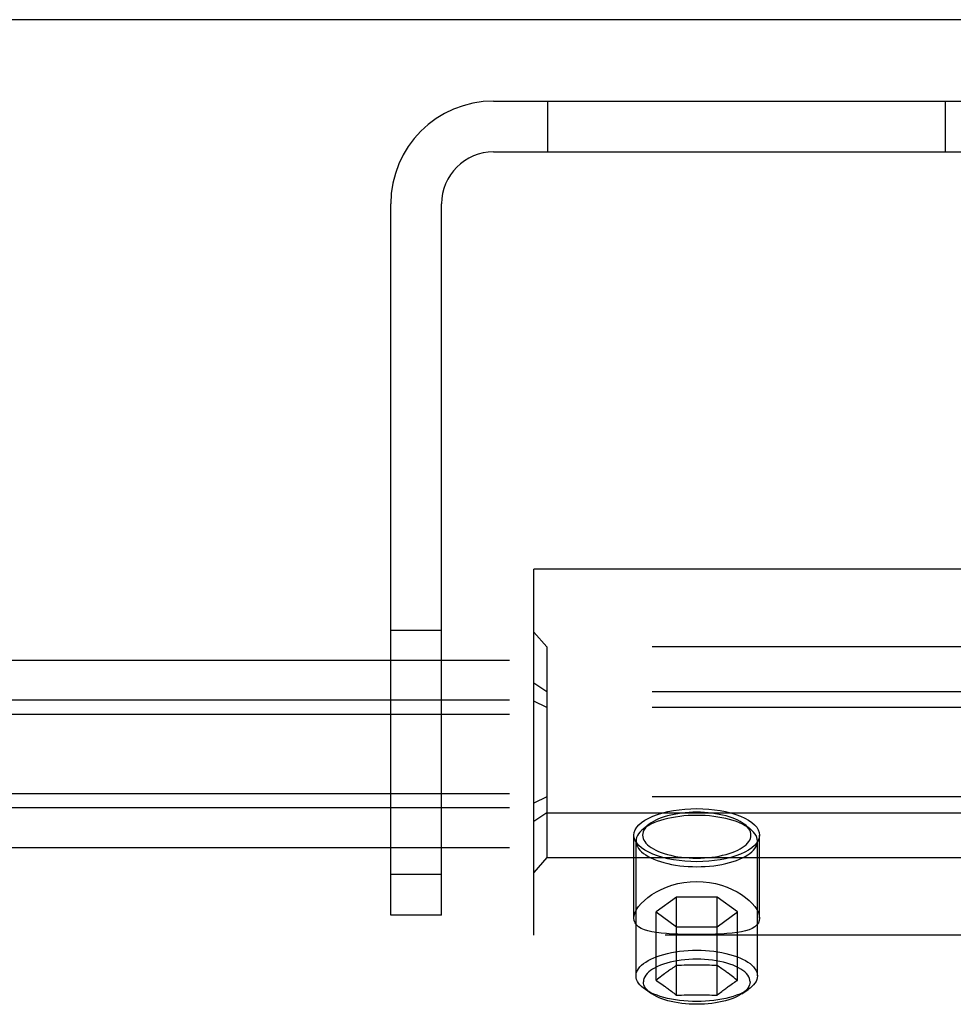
# Model space of a CAD drawing. Header units: inches. Extents: x 0 to 236, y 0 to 153.
# Tile 51 of 99: x 94.06 to 95.49, y 98.23 to 99.74. Entities that reach past the tile are written whole.
import ezdxf

# ---------------------------------------------------------------- set-up
doc = ezdxf.new("R2010")
doc.units = ezdxf.units.IN
doc.header["$LTSCALE"] = 12.986111
doc.header["$MEASUREMENT"] = 0
doc.linetypes.add('HIDDEN', pattern=[0.2, 0.1, -0.1])
doc.layers.get('0').update_dxf_attribs({"linetype": 'CONTINUOUS'})
doc.layers.add('DEFAULT_2', color=8, linetype='HIDDEN')

msp = doc.modelspace()

# ---------------------------------------------------------------- linework, layer by layer
at = {"color": 7, "linetype": 'Continuous'}
msp.add_line((174.8136, 99.7418), (56.9386, 99.7418), dxfattribs=at)
at = {"layer": 'DEFAULT_2', "color": 8, "linetype": 'HIDDEN'}
for p, q in [((94.7841, 99.6168), (96.4681, 99.6168)), ((94.8671, 99.6168), (94.8671, 99.5388)), ((95.4781, 99.5388), (95.4781, 99.6168)), ((94.7841, 99.5388), (96.4681, 99.5388)), ((94.6261, 98.3668), (94.6261, 99.4588)), ((94.7041, 98.3668), (94.7041, 99.4588)), ((94.8461, 98.3358), (94.8461, 98.8978)), ((95.5024, 98.8978), (94.8461, 98.8978)), ((94.6261, 98.8043), (94.7041, 98.8043)), ((94.8661, 98.7784), (94.8461, 98.8014)), ((94.8661, 98.7784), (94.8661, 98.4551)), ((96.3261, 98.7784), (94.8661, 98.7784)), ((136.3641, 98.7577), (56.9711, 98.7577)), ((94.8661, 98.7098), (94.8461, 98.7231)), ((96.3261, 98.7098), (94.8661, 98.7098)), ((136.3641, 98.6967), (56.9711, 98.6967)), ((94.8661, 98.6853), (94.8461, 98.6951)), ((96.3261, 98.6853), (94.8661, 98.6853)), ((136.3641, 98.6749), (56.9711, 98.6749)), ((136.3641, 98.5529), (56.9711, 98.5529)), ((94.8661, 98.5482), (94.8461, 98.5384)), ((96.3261, 98.5482), (94.8661, 98.5482)), ((136.3641, 98.5312), (56.9711, 98.5312)), ((94.8661, 98.5237), (94.8461, 98.5105)), ((94.8661, 98.5237), (96.3261, 98.5237)), ((95.0225, 98.5058), (95.0136, 98.4987)), ((95.1698, 98.5058), (95.1786, 98.4987)), ((94.9996, 98.3621), (94.9996, 98.4894)), ((95.1926, 98.3621), (95.1926, 98.4894)), ((136.3641, 98.4702), (56.9711, 98.4702)), ((95.0029, 98.2733), (95.0029, 98.4804)), ((95.1894, 98.2733), (95.1894, 98.4804)), ((94.8661, 98.4551), (94.8461, 98.4321)), ((94.8661, 98.4551), (96.3261, 98.4551)), ((94.6261, 98.4293), (94.7041, 98.4293)), ((95.065, 98.3944), (95.0338, 98.3716)), ((95.065, 98.2435), (95.065, 98.3944)), ((95.1273, 98.3944), (95.065, 98.3944)), ((95.1273, 98.2435), (95.1273, 98.3944)), ((95.1585, 98.3716), (95.1273, 98.3944)), ((94.7041, 98.3668), (94.6261, 98.3668)), ((95.0338, 98.2664), (95.0338, 98.3716)), ((95.0338, 98.3716), (95.065, 98.3488)), ((95.1273, 98.3488), (95.1585, 98.3716)), ((95.1585, 98.2664), (95.1585, 98.3716)), ((95.065, 98.3488), (95.1273, 98.3488)), ((96.3461, 98.3358), (94.8461, 98.3358)), ((95.0402, 98.2715), (95.038, 98.2698)), ((95.0423, 98.2732), (95.0402, 98.2715)), ((95.0444, 98.2748), (95.0423, 98.2732)), ((95.1468, 98.2756), (95.1445, 98.2773)), ((95.1489, 98.274), (95.1468, 98.2756)), ((95.151, 98.2724), (95.1489, 98.274)), ((95.1531, 98.2707), (95.151, 98.2724)), ((95.0359, 98.2681), (95.0338, 98.2664)), ((95.0338, 98.2664), (95.0348, 98.2657)), ((95.038, 98.2698), (95.0359, 98.2681)), ((95.038, 98.2636), (95.0402, 98.2621)), ((95.0402, 98.2621), (95.0423, 98.2607)), ((95.0423, 98.2607), (95.0444, 98.2592)), ((95.1445, 98.2569), (95.1468, 98.2584)), ((95.1468, 98.2584), (95.1489, 98.2599)), ((95.1489, 98.2599), (95.151, 98.2614)), ((95.1553, 98.269), (95.1531, 98.2707)), ((95.0267, 98.2459), (95.0172, 98.2523)), ((95.1655, 98.2459), (95.1751, 98.2523))]:
    msp.add_line(p, q, dxfattribs=at)
for points in [[(95.0439, 98.5237), (95.0519, 98.5257), (95.0602, 98.5273), (95.0689, 98.5285), (95.0778, 98.5295), (95.0869, 98.53), (95.0961, 98.5302)], [(95.0961, 98.5302), (95.1054, 98.53), (95.1145, 98.5295), (95.1234, 98.5285), (95.1321, 98.5273), (95.1404, 98.5257), (95.1484, 98.5237)], [(94.9996, 98.4894), (95.0001, 98.4935), (95.0015, 98.4975), (95.0039, 98.5015), (95.0072, 98.5053), (95.0114, 98.5089), (95.0164, 98.5124), (95.0223, 98.5157), (95.0288, 98.5186), (95.036, 98.5213), (95.0439, 98.5237)], [(95.0961, 98.5198), (95.0895, 98.5197), (95.0829, 98.5194), (95.0764, 98.5189), (95.07, 98.5182), (95.0637, 98.5173), (95.0575, 98.5162), (95.0515, 98.515), (95.0458, 98.5135), (95.0403, 98.5119), (95.0351, 98.5102), (95.0302, 98.5083), (95.0257, 98.5062), (95.0215, 98.504), (95.0177, 98.5017), (95.0143, 98.4993), (95.0136, 98.4987)], [(95.0961, 98.5246), (95.0902, 98.5245), (95.0844, 98.5243), (95.0785, 98.5238), (95.0728, 98.5232), (95.0671, 98.5224), (95.0616, 98.5214), (95.0563, 98.5203), (95.0512, 98.519), (95.0463, 98.5176), (95.0417, 98.516), (95.0373, 98.5143), (95.0333, 98.5125), (95.0295, 98.5105), (95.0261, 98.5085), (95.0231, 98.5063), (95.0225, 98.5058)], [(95.1698, 98.5058), (95.1692, 98.5063), (95.1661, 98.5085), (95.1627, 98.5105), (95.159, 98.5125), (95.1549, 98.5143), (95.1506, 98.516), (95.146, 98.5176), (95.1411, 98.519), (95.1359, 98.5203), (95.1306, 98.5214), (95.1251, 98.5224), (95.1195, 98.5232), (95.1137, 98.5238), (95.1079, 98.5243), (95.102, 98.5245), (95.0961, 98.5246)], [(95.1786, 98.4987), (95.1779, 98.4993), (95.1745, 98.5017), (95.1707, 98.504), (95.1666, 98.5062), (95.162, 98.5083), (95.1571, 98.5102), (95.1519, 98.5119), (95.1465, 98.5135), (95.1407, 98.515), (95.1348, 98.5162), (95.1286, 98.5173), (95.1223, 98.5182), (95.1158, 98.5189), (95.1093, 98.5194), (95.1027, 98.5197), (95.0961, 98.5198)], [(95.1484, 98.5237), (95.1563, 98.5213), (95.1634, 98.5186), (95.17, 98.5157), (95.1758, 98.5124), (95.1808, 98.5089), (95.185, 98.5053), (95.1883, 98.5015), (95.1907, 98.4975), (95.1921, 98.4935), (95.1926, 98.4894)], [(95.0136, 98.4987), (95.0113, 98.4968), (95.0088, 98.4941), (95.0067, 98.4915), (95.005, 98.4887), (95.0038, 98.486), (95.0031, 98.4832), (95.0029, 98.4804)], [(95.0225, 98.5058), (95.0204, 98.5041), (95.0181, 98.5017), (95.0163, 98.4993), (95.0148, 98.4969), (95.0137, 98.4944), (95.0131, 98.4919), (95.0129, 98.4894), (95.0131, 98.4869), (95.0137, 98.4844), (95.0148, 98.4819), (95.0163, 98.4795), (95.0181, 98.4771), (95.0204, 98.4748), (95.0231, 98.4725), (95.0261, 98.4704), (95.0295, 98.4683), (95.0333, 98.4664), (95.0373, 98.4645), (95.0417, 98.4628), (95.0463, 98.4612), (95.0512, 98.4598), (95.0563, 98.4585), (95.0616, 98.4574), (95.0671, 98.4564), (95.0728, 98.4557), (95.0785, 98.455), (95.0844, 98.4546), (95.0902, 98.4543), (95.0961, 98.4542)], [(95.0961, 98.4542), (95.102, 98.4543), (95.1079, 98.4546), (95.1137, 98.455), (95.1195, 98.4557), (95.1251, 98.4564), (95.1306, 98.4574), (95.1359, 98.4585), (95.1411, 98.4598), (95.146, 98.4612), (95.1506, 98.4628), (95.1549, 98.4645), (95.159, 98.4664), (95.1627, 98.4683), (95.1661, 98.4704), (95.1692, 98.4725), (95.1718, 98.4748), (95.1741, 98.4771), (95.176, 98.4795), (95.1775, 98.4819), (95.1785, 98.4844), (95.1792, 98.4869), (95.1794, 98.4894), (95.1792, 98.4919), (95.1785, 98.4944), (95.1775, 98.4969), (95.176, 98.4993), (95.1741, 98.5017), (95.1718, 98.5041), (95.1698, 98.5058)], [(95.1894, 98.4804), (95.1891, 98.4832), (95.1884, 98.486), (95.1872, 98.4887), (95.1856, 98.4915), (95.1835, 98.4941), (95.1809, 98.4968), (95.1786, 98.4987)], [(95.0439, 98.4551), (95.036, 98.4575), (95.0288, 98.4602), (95.0223, 98.4632), (95.0164, 98.4664), (95.0114, 98.4699), (95.0072, 98.4736), (95.0039, 98.4774), (95.0015, 98.4813), (95.0001, 98.4854), (94.9996, 98.4894)], [(95.1926, 98.4894), (95.1921, 98.4854), (95.1907, 98.4813), (95.1883, 98.4774), (95.185, 98.4736), (95.1808, 98.4699), (95.1758, 98.4664), (95.17, 98.4632), (95.1634, 98.4602), (95.1563, 98.4575), (95.1484, 98.4551)], [(95.0029, 98.4804), (95.0031, 98.4775), (95.0038, 98.4747), (95.005, 98.472), (95.0067, 98.4692), (95.0088, 98.4666), (95.0113, 98.464), (95.0143, 98.4615), (95.0177, 98.459), (95.0215, 98.4567), (95.0257, 98.4545), (95.0302, 98.4525), (95.0351, 98.4506), (95.0403, 98.4488), (95.0458, 98.4472), (95.0515, 98.4458), (95.0575, 98.4445), (95.0637, 98.4434), (95.07, 98.4425), (95.0764, 98.4418), (95.0829, 98.4413), (95.0895, 98.4411), (95.0961, 98.441)], [(95.0961, 98.441), (95.1027, 98.4411), (95.1093, 98.4413), (95.1158, 98.4418), (95.1223, 98.4425), (95.1286, 98.4434), (95.1348, 98.4445), (95.1407, 98.4458), (95.1465, 98.4472), (95.1519, 98.4488), (95.1571, 98.4506), (95.162, 98.4525), (95.1666, 98.4545), (95.1707, 98.4567), (95.1745, 98.459), (95.1779, 98.4615), (95.1809, 98.464), (95.1835, 98.4666), (95.1856, 98.4692), (95.1872, 98.472), (95.1884, 98.4747), (95.1891, 98.4775), (95.1894, 98.4804)], [(95.0961, 98.4486), (95.0869, 98.4488), (95.0778, 98.4494), (95.0689, 98.4503), (95.0602, 98.4516), (95.0519, 98.4532), (95.0439, 98.4551)], [(95.1484, 98.4551), (95.1404, 98.4532), (95.1321, 98.4516), (95.1234, 98.4503), (95.1145, 98.4494), (95.1054, 98.4488), (95.0961, 98.4486)], [(94.9996, 98.3621), (95.0001, 98.3662), (95.0015, 98.3706), (95.0038, 98.3751), (95.0069, 98.3798), (95.0109, 98.3845), (95.0157, 98.3892), (95.0212, 98.3938), (95.0274, 98.3982), (95.0342, 98.4024), (95.0416, 98.4062), (95.0496, 98.4096), (95.0581, 98.4126), (95.0671, 98.415), (95.0765, 98.4168), (95.0862, 98.418), (95.0961, 98.4184)], [(95.0961, 98.4184), (95.1061, 98.418), (95.1158, 98.4168), (95.1252, 98.415), (95.1342, 98.4126), (95.1427, 98.4096), (95.1506, 98.4062), (95.158, 98.4024), (95.1649, 98.3982), (95.1711, 98.3938), (95.1766, 98.3892), (95.1814, 98.3845), (95.1853, 98.3798), (95.1885, 98.3751), (95.1908, 98.3706), (95.1922, 98.3662), (95.1926, 98.3621)], [(95.0961, 98.3368), (95.0862, 98.3368), (95.0765, 98.337), (95.0671, 98.3372), (95.0581, 98.3376), (95.0496, 98.3382), (95.0417, 98.3389), (95.0342, 98.3398), (95.0274, 98.341), (95.0212, 98.3424), (95.0157, 98.3442), (95.0109, 98.3463), (95.0069, 98.3487), (95.0038, 98.3515), (95.0015, 98.3547), (95.0001, 98.3582), (94.9996, 98.3621)], [(95.1926, 98.3621), (95.1922, 98.3582), (95.1908, 98.3547), (95.1885, 98.3515), (95.1853, 98.3487), (95.1813, 98.3463), (95.1766, 98.3442), (95.171, 98.3424), (95.1648, 98.341), (95.158, 98.3398), (95.1506, 98.3389), (95.1426, 98.3382), (95.1342, 98.3376), (95.1252, 98.3372), (95.1158, 98.337), (95.1061, 98.3368), (95.0961, 98.3368)], [(95.0029, 98.2733), (95.0031, 98.2761), (95.0038, 98.2789), (95.005, 98.2817), (95.0067, 98.2844), (95.0088, 98.2871), (95.0113, 98.2897), (95.0143, 98.2922), (95.0177, 98.2946), (95.0215, 98.2969), (95.0257, 98.2991), (95.0302, 98.3012), (95.0351, 98.3031), (95.0402, 98.3048), (95.0457, 98.3064), (95.0514, 98.3079), (95.0574, 98.3091), (95.0635, 98.3102), (95.0699, 98.3111), (95.0763, 98.3118), (95.0829, 98.3123), (95.0895, 98.3126), (95.0961, 98.3127)], [(95.0961, 98.3127), (95.1028, 98.3126), (95.1094, 98.3123), (95.1159, 98.3118), (95.1224, 98.3111), (95.1287, 98.3102), (95.1349, 98.3091), (95.1408, 98.3079), (95.1465, 98.3064), (95.152, 98.3048), (95.1572, 98.3031), (95.1621, 98.3012), (95.1666, 98.2991), (95.1708, 98.2969), (95.1746, 98.2946), (95.178, 98.2922), (95.181, 98.2897), (95.1835, 98.2871), (95.1856, 98.2844), (95.1872, 98.2817), (95.1884, 98.2789), (95.1891, 98.2761), (95.1894, 98.2733)], [(95.1781, 98.2643), (95.1778, 98.2669), (95.1772, 98.2695), (95.176, 98.272), (95.1744, 98.2745), (95.1724, 98.277), (95.17, 98.2793), (95.1671, 98.2816), (95.1638, 98.2838), (95.1602, 98.2859), (95.1562, 98.2879), (95.1519, 98.2897), (95.1472, 98.2914), (95.1423, 98.2929), (95.1371, 98.2943), (95.1317, 98.2955), (95.1261, 98.2965), (95.1203, 98.2974), (95.1144, 98.2981), (95.1083, 98.2985), (95.1023, 98.2988), (95.0961, 98.2989), (95.09, 98.2988), (95.0839, 98.2985), (95.0779, 98.2981), (95.072, 98.2974), (95.0662, 98.2965), (95.0606, 98.2955), (95.0552, 98.2943), (95.05, 98.2929), (95.045, 98.2914), (95.0404, 98.2897), (95.0361, 98.2879), (95.0321, 98.2859), (95.0284, 98.2838), (95.0252, 98.2816), (95.0223, 98.2793), (95.0199, 98.277), (95.0178, 98.2745), (95.0162, 98.272), (95.0151, 98.2695), (95.0144, 98.2669), (95.0142, 98.2643)], [(95.065, 98.2892), (95.0631, 98.288), (95.0612, 98.2868), (95.0594, 98.2856), (95.0577, 98.2844), (95.056, 98.2832), (95.0544, 98.2821), (95.0529, 98.281), (95.0515, 98.28), (95.0501, 98.2791), (95.0489, 98.2781), (95.0477, 98.2773), (95.0466, 98.2764), (95.0444, 98.2748)], [(95.1273, 98.2892), (95.1234, 98.2894), (95.1195, 98.2895), (95.1156, 98.2896), (95.1118, 98.2897), (95.1079, 98.2898), (95.104, 98.2898), (95.1001, 98.2899), (95.0961, 98.2899), (95.0922, 98.2899), (95.0883, 98.2898), (95.0844, 98.2898), (95.0805, 98.2897), (95.0766, 98.2896), (95.0728, 98.2895), (95.0689, 98.2894), (95.065, 98.2892)], [(95.1445, 98.2773), (95.1434, 98.2781), (95.1421, 98.2791), (95.1408, 98.28), (95.1393, 98.281), (95.1378, 98.2821), (95.1362, 98.2832), (95.1346, 98.2844), (95.1328, 98.2856), (95.131, 98.2868), (95.1292, 98.288), (95.1273, 98.2892)], [(95.0172, 98.2523), (95.0143, 98.2544), (95.0113, 98.2569), (95.0088, 98.2595), (95.0067, 98.2622), (95.005, 98.2649), (95.0038, 98.2677), (95.0031, 98.2705), (95.0029, 98.2733)], [(95.1894, 98.2733), (95.1891, 98.2705), (95.1884, 98.2677), (95.1872, 98.2649), (95.1856, 98.2622), (95.1835, 98.2595), (95.181, 98.2569), (95.178, 98.2544), (95.1751, 98.2523)], [(95.0267, 98.2459), (95.0242, 98.2477), (95.0216, 98.2499), (95.0194, 98.2522), (95.0175, 98.2545), (95.0161, 98.2569), (95.015, 98.2594), (95.0144, 98.2618), (95.0142, 98.2643)], [(95.0348, 98.2657), (95.037, 98.2643), (95.038, 98.2636)], [(95.0444, 98.2592), (95.0466, 98.2577), (95.0477, 98.2569), (95.0489, 98.256), (95.0502, 98.2551), (95.0515, 98.2541), (95.0529, 98.253), (95.0544, 98.2519), (95.056, 98.2507), (95.0577, 98.2494), (95.0594, 98.248), (95.0612, 98.2466), (95.0631, 98.2451), (95.065, 98.2435)], [(95.1273, 98.2435), (95.1292, 98.2451), (95.131, 98.2466), (95.1328, 98.248), (95.1346, 98.2494), (95.1362, 98.2507), (95.1378, 98.2519), (95.1393, 98.253), (95.1408, 98.2541), (95.1421, 98.2551), (95.1434, 98.256), (95.1445, 98.2569)], [(95.151, 98.2614), (95.1531, 98.2628), (95.1542, 98.2636)], [(95.1542, 98.2636), (95.1564, 98.265), (95.1574, 98.2657), (95.1585, 98.2664)], [(95.1585, 98.2664), (95.1574, 98.2672), (95.1553, 98.269)], [(95.1781, 98.2643), (95.1779, 98.2618), (95.1772, 98.2594), (95.1762, 98.2569), (95.1747, 98.2545), (95.1729, 98.2522), (95.1707, 98.2499), (95.168, 98.2477), (95.1655, 98.2459)], [(95.0961, 98.2339), (95.0895, 98.234), (95.0829, 98.2343), (95.0763, 98.2348), (95.0699, 98.2355), (95.0635, 98.2364), (95.0574, 98.2374), (95.0514, 98.2387), (95.0457, 98.2401), (95.0402, 98.2417), (95.0351, 98.2435), (95.0302, 98.2454), (95.0257, 98.2475), (95.0215, 98.2497), (95.0177, 98.252), (95.0172, 98.2523)], [(95.0961, 98.2297), (95.0903, 98.2298), (95.0845, 98.23), (95.0787, 98.2305), (95.073, 98.2311), (95.0675, 98.2319), (95.0621, 98.2328), (95.0569, 98.2339), (95.0518, 98.2352), (95.047, 98.2366), (95.0425, 98.2381), (95.0382, 98.2398), (95.0342, 98.2416), (95.0305, 98.2435), (95.0272, 98.2456), (95.0267, 98.2459)], [(95.065, 98.2435), (95.0689, 98.2437), (95.0728, 98.2439), (95.0766, 98.244), (95.0805, 98.2441), (95.0844, 98.2441), (95.0883, 98.2442), (95.0922, 98.2442), (95.0961, 98.2443), (95.1001, 98.2442), (95.104, 98.2442), (95.1079, 98.2441), (95.1118, 98.2441), (95.1156, 98.244), (95.1195, 98.2439), (95.1234, 98.2437), (95.1273, 98.2435)], [(95.1751, 98.2523), (95.1746, 98.252), (95.1708, 98.2497), (95.1666, 98.2475), (95.1621, 98.2454), (95.1572, 98.2435), (95.152, 98.2417), (95.1465, 98.2401), (95.1408, 98.2387), (95.1349, 98.2374), (95.1287, 98.2364), (95.1224, 98.2355), (95.1159, 98.2348), (95.1094, 98.2343), (95.1028, 98.234), (95.0961, 98.2339)], [(95.1655, 98.2459), (95.1651, 98.2456), (95.1617, 98.2435), (95.1581, 98.2416), (95.1541, 98.2398), (95.1498, 98.2381), (95.1452, 98.2366), (95.1404, 98.2352), (95.1354, 98.2339), (95.1302, 98.2328), (95.1248, 98.2319), (95.1192, 98.2311), (95.1135, 98.2305), (95.1078, 98.23), (95.102, 98.2298), (95.0961, 98.2297)]]:
    msp.add_lwpolyline(points, dxfattribs=at)
for radius in [0.158, 0.08]:
    msp.add_arc((94.7841, 99.4588), radius, 90, 180, dxfattribs=at)

doc.saveas('drawing.dxf')
